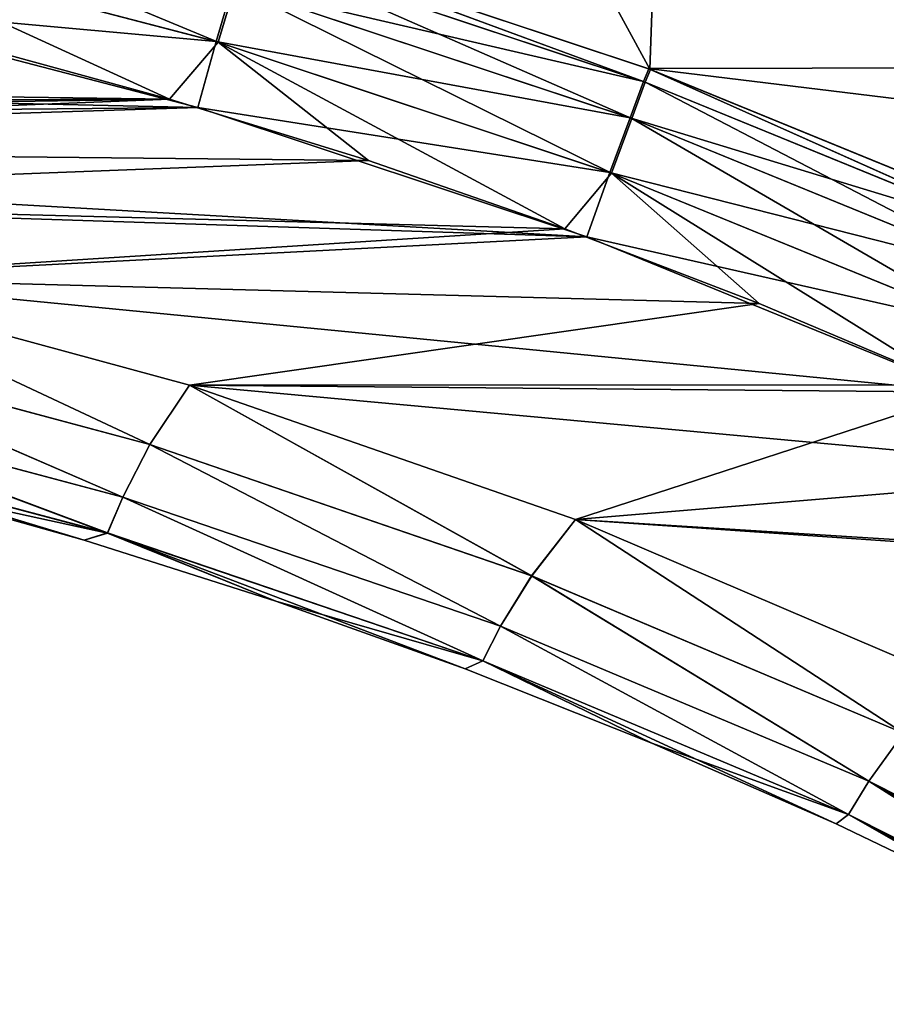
# Model space of a CAD drawing. Header units: millimetres. Extents: x -35.2 to 15.9, y -21 to 21.
# Tile 50 of 57: x 4.4 to 6.8, y 14 to 16.8. Entities that reach past the tile are written whole.
import ezdxf

# ---------------------------------------------------------------- set-up
doc = ezdxf.new("R2010")
doc.units = ezdxf.units.MM
doc.header["$LTSCALE"] = 65.185185
for name, color, linetype in [('1', 7, 'CONTINUOUS'), ('149', 7, 'CONTINUOUS'), ('150', 7, 'CONTINUOUS'), ('2', 7, 'CONTINUOUS'), ('23', 7, 'CONTINUOUS'), ('27', 7, 'CONTINUOUS'), ('4', 7, 'CONTINUOUS'), ('75', 7, 'CONTINUOUS'), ('81', 7, 'CONTINUOUS'), ('9', 7, 'CONTINUOUS')]:
    doc.layers.add(name, color=color, linetype=linetype)

msp = doc.modelspace()

# ---------------------------------------------------------------- linework, layer by layer
at = {"layer": '1', "linetype": 'Continuous'}
for points in [[(4.2624, 16.7149), (-4.3686, 16.6877), (4.8245, 16.5614), (4.2624, 16.7149)], [(-4.3686, 16.6877), (-4.9276, 16.5311), (4.8245, 16.5614), (-4.3686, 16.6877)], [(4.8245, 16.5614), (-4.9276, 16.5311), (0.3795, 16.4955), (4.8245, 16.5614)], [(1.5195, 16.4298), (4.8245, 16.5614), (0.3795, 16.4955), (1.5195, 16.4298)], [(5.38, 16.3896), (4.8245, 16.5614), (1.5195, 16.4298), (5.38, 16.3896)], [(2.6557, 16.2847), (5.38, 16.3896), (1.5195, 16.4298), (2.6557, 16.2847)], [(5.9281, 16.1994), (5.38, 16.3896), (2.6557, 16.2847), (5.9281, 16.1994)], [(3.776, 16.0621), (5.9281, 16.1994), (2.6557, 16.2847), (3.776, 16.0621)], [(6.4709, 15.9902), (5.9281, 16.1994), (3.776, 16.0621), (6.4709, 15.9902)], [(4.8801, 15.7616), (6.4709, 15.9902), (3.776, 16.0621), (4.8801, 15.7616)], [(7.0068, 15.7627), (6.4709, 15.9902), (4.8801, 15.7616), (7.0068, 15.7627)], [(7.5342, 15.5176), (7.0068, 15.7627), (4.8801, 15.7616), (7.5342, 15.5176)], [(5.9584, 15.3866), (7.5342, 15.5176), (4.8801, 15.7616), (5.9584, 15.3866)], [(8.0514, 15.2557), (7.5342, 15.5176), (5.9584, 15.3866), (8.0514, 15.2557)], [(7.0062, 14.9385), (8.0514, 15.2557), (5.9584, 15.3866), (7.0062, 14.9385)]]:
    msp.add_3dface(points, dxfattribs=at)
at = {"layer": '149', "linetype": 'Continuous'}
for points in [[(3.776, 16.0621, -7), (4.7689, 15.5958, -6.9619), (3.6797, 15.8881, -6.9619), (3.776, 16.0621, -7)], [(3.776, 16.0621, -7), (4.8801, 15.7616, -7), (4.7689, 15.5958, -6.9619), (3.776, 16.0621, -7)], [(4.6933, 15.4491, -6.8534), (3.6154, 15.7363, -6.8534), (3.6797, 15.8881, -6.9619), (4.6933, 15.4491, -6.8534)], [(4.7689, 15.5958, -6.9619), (4.6933, 15.4491, -6.8534), (3.6797, 15.8881, -6.9619), (4.7689, 15.5958, -6.9619)], [(4.8801, 15.7616, -7), (5.8354, 15.2289, -6.9619), (4.7689, 15.5958, -6.9619), (4.8801, 15.7616, -7)], [(4.8801, 15.7616, -7), (5.9584, 15.3866, -7), (5.8354, 15.2289, -6.9619), (4.8801, 15.7616, -7)], [(4.6508, 15.3488, -6.691), (3.5803, 15.6332, -6.691), (3.6154, 15.7363, -6.8534), (4.6508, 15.3488, -6.691)], [(4.6933, 15.4491, -6.8534), (4.6508, 15.3488, -6.691), (3.6154, 15.7363, -6.8534), (4.6933, 15.4491, -6.8534)], [(4.6508, 15.3488, -6.691), (4.0445, 15.4804, -6.5), (3.5803, 15.6332, -6.691), (4.6508, 15.3488, -6.691)], [(5.7488, 15.0882, -6.8534), (4.6933, 15.4491, -6.8534), (4.7689, 15.5958, -6.9619), (5.7488, 15.0882, -6.8534)], [(5.8354, 15.2289, -6.9619), (5.7488, 15.0882, -6.8534), (4.7689, 15.5958, -6.9619), (5.8354, 15.2289, -6.9619)], [(4.5855, 15.3288, -6.5), (4.0445, 15.4804, -6.5), (4.6508, 15.3488, -6.691), (4.5855, 15.3288, -6.5)], [(5.6991, 14.9912, -6.691), (4.6508, 15.3488, -6.691), (4.6933, 15.4491, -6.8534), (5.6991, 14.9912, -6.691)], [(5.7488, 15.0882, -6.8534), (5.6991, 14.9912, -6.691), (4.6933, 15.4491, -6.8534), (5.7488, 15.0882, -6.8534)], [(5.9584, 15.3866, -7), (6.874, 14.7892, -6.9619), (5.8354, 15.2289, -6.9619), (5.9584, 15.3866, -7)], [(5.9584, 15.3866, -7), (7.0062, 14.9385, -7), (6.874, 14.7892, -6.9619), (5.9584, 15.3866, -7)], [(5.1208, 15.1584, -6.5), (4.5855, 15.3288, -6.5), (4.6508, 15.3488, -6.691), (5.1208, 15.1584, -6.5)], [(5.6991, 14.9912, -6.691), (5.1208, 15.1584, -6.5), (4.6508, 15.3488, -6.691), (5.6991, 14.9912, -6.691)], [(6.7769, 14.6553, -6.8534), (5.7488, 15.0882, -6.8534), (5.8354, 15.2289, -6.9619), (6.7769, 14.6553, -6.8534)], [(6.874, 14.7892, -6.9619), (6.7769, 14.6553, -6.8534), (5.8354, 15.2289, -6.9619), (6.874, 14.7892, -6.9619)], [(5.6497, 14.9693, -6.5), (5.1208, 15.1584, -6.5), (5.6991, 14.9912, -6.691), (5.6497, 14.9693, -6.5)], [(6.7201, 14.5621, -6.691), (5.6991, 14.9912, -6.691), (5.7488, 15.0882, -6.8534), (6.7201, 14.5621, -6.691)], [(6.7769, 14.6553, -6.8534), (6.7201, 14.5621, -6.691), (5.7488, 15.0882, -6.8534), (6.7769, 14.6553, -6.8534)], [(6.1716, 14.7618, -6.5), (5.6497, 14.9693, -6.5), (5.6991, 14.9912, -6.691), (6.1716, 14.7618, -6.5)], [(6.7201, 14.5621, -6.691), (6.1716, 14.7618, -6.5), (5.6991, 14.9912, -6.691), (6.7201, 14.5621, -6.691)], [(7.7712, 14.1533, -6.8536), (6.7769, 14.6553, -6.8534), (6.874, 14.7892, -6.9619), (7.7712, 14.1533, -6.8536)], [(6.6857, 14.5362, -6.5), (6.1716, 14.7618, -6.5), (6.7201, 14.5621, -6.691), (6.6857, 14.5362, -6.5)], [(7.7087, 14.0638, -6.691), (6.7201, 14.5621, -6.691), (6.7769, 14.6553, -6.8534), (7.7087, 14.0638, -6.691)], [(7.7712, 14.1533, -6.8536), (7.7427, 14.1143, -6.798), (6.7769, 14.6553, -6.8534), (7.7712, 14.1533, -6.8536)], [(7.7427, 14.1143, -6.798), (7.7087, 14.0638, -6.691), (6.7769, 14.6553, -6.8534), (7.7427, 14.1143, -6.798)], [(7.1916, 14.2927, -6.5), (6.6857, 14.5362, -6.5), (6.7201, 14.5621, -6.691), (7.1916, 14.2927, -6.5)], [(7.7087, 14.0638, -6.691), (7.1916, 14.2927, -6.5), (6.7201, 14.5621, -6.691), (7.7087, 14.0638, -6.691)]]:
    msp.add_3dface(points, dxfattribs=at)
at = {"layer": '150', "linetype": 'Continuous'}
for points in [[(3.776, 16.0621), (3.6798, 15.8885, -0.0379), (4.7691, 15.5961, -0.0379), (3.776, 16.0621)], [(4.8801, 15.7616), (3.776, 16.0621), (4.7691, 15.5961, -0.0379), (4.8801, 15.7616)], [(3.6155, 15.7366, -0.1463), (4.6935, 15.4494, -0.1463), (3.6798, 15.8885, -0.0379), (3.6155, 15.7366, -0.1463)], [(3.6798, 15.8885, -0.0379), (4.6935, 15.4494, -0.1463), (4.7691, 15.5961, -0.0379), (3.6798, 15.8885, -0.0379)], [(4.8801, 15.7616), (4.7691, 15.5961, -0.0379), (5.8356, 15.2292, -0.0379), (4.8801, 15.7616)], [(5.9584, 15.3866), (4.8801, 15.7616), (5.8356, 15.2292, -0.0379), (5.9584, 15.3866)], [(3.5804, 15.6333, -0.3087), (4.6508, 15.3489, -0.3087), (3.6155, 15.7366, -0.1463), (3.5804, 15.6333, -0.3087)], [(3.6155, 15.7366, -0.1463), (4.6508, 15.3489, -0.3087), (4.6935, 15.4494, -0.1463), (3.6155, 15.7366, -0.1463)], [(4.0445, 15.4804, -0.5), (4.5855, 15.3288, -0.5), (3.5804, 15.6333, -0.3087), (4.0445, 15.4804, -0.5)], [(3.5804, 15.6333, -0.3087), (4.5855, 15.3288, -0.5), (4.6508, 15.3489, -0.3087), (3.5804, 15.6333, -0.3087)], [(4.6935, 15.4494, -0.1463), (5.749, 15.0885, -0.1463), (4.7691, 15.5961, -0.0379), (4.6935, 15.4494, -0.1463)], [(4.7691, 15.5961, -0.0379), (5.749, 15.0885, -0.1463), (5.8356, 15.2292, -0.0379), (4.7691, 15.5961, -0.0379)], [(4.6508, 15.3489, -0.3087), (5.6991, 14.9913, -0.3087), (4.6935, 15.4494, -0.1463), (4.6508, 15.3489, -0.3087)], [(4.6935, 15.4494, -0.1463), (5.6991, 14.9913, -0.3087), (5.749, 15.0885, -0.1463), (4.6935, 15.4494, -0.1463)], [(5.9584, 15.3866), (5.8356, 15.2292, -0.0379), (6.8742, 14.7895, -0.0379), (5.9584, 15.3866)], [(7.0062, 14.9385), (5.9584, 15.3866), (6.8742, 14.7895, -0.0379), (7.0062, 14.9385)], [(4.5855, 15.3288, -0.5), (5.1208, 15.1584, -0.5), (4.6508, 15.3489, -0.3087), (4.5855, 15.3288, -0.5)], [(5.1208, 15.1584, -0.5), (5.6497, 14.9693, -0.5), (4.6508, 15.3489, -0.3087), (5.1208, 15.1584, -0.5)], [(4.6508, 15.3489, -0.3087), (5.6497, 14.9693, -0.5), (5.6991, 14.9913, -0.3087), (4.6508, 15.3489, -0.3087)], [(5.749, 15.0885, -0.1463), (6.7771, 14.6555, -0.1463), (5.8356, 15.2292, -0.0379), (5.749, 15.0885, -0.1463)], [(5.8356, 15.2292, -0.0379), (6.7771, 14.6555, -0.1463), (6.8742, 14.7895, -0.0379), (5.8356, 15.2292, -0.0379)], [(5.6991, 14.9913, -0.3087), (6.7202, 14.5622, -0.3087), (5.749, 15.0885, -0.1463), (5.6991, 14.9913, -0.3087)], [(5.749, 15.0885, -0.1463), (6.7202, 14.5622, -0.3087), (6.7771, 14.6555, -0.1463), (5.749, 15.0885, -0.1463)], [(5.6497, 14.9693, -0.5), (6.1716, 14.7618, -0.5), (5.6991, 14.9913, -0.3087), (5.6497, 14.9693, -0.5)], [(6.1716, 14.7618, -0.5), (6.6857, 14.5362, -0.5), (5.6991, 14.9913, -0.3087), (6.1716, 14.7618, -0.5)], [(5.6991, 14.9913, -0.3087), (6.6857, 14.5362, -0.5), (6.7202, 14.5622, -0.3087), (5.6991, 14.9913, -0.3087)], [(6.7771, 14.6555, -0.1463), (7.7714, 14.1535, -0.1462), (6.8742, 14.7895, -0.0379), (6.7771, 14.6555, -0.1463)], [(6.7202, 14.5622, -0.3087), (7.7088, 14.064, -0.3086), (6.7771, 14.6555, -0.1463), (6.7202, 14.5622, -0.3087)], [(7.7088, 14.064, -0.3086), (7.7427, 14.1143, -0.202), (6.7771, 14.6555, -0.1463), (7.7088, 14.064, -0.3086)], [(7.7427, 14.1143, -0.202), (7.7714, 14.1535, -0.1462), (6.7771, 14.6555, -0.1463), (7.7427, 14.1143, -0.202)], [(6.6857, 14.5362, -0.5), (7.1916, 14.2927, -0.5), (6.7202, 14.5622, -0.3087), (6.6857, 14.5362, -0.5)], [(7.1916, 14.2927, -0.5), (7.6885, 14.0317, -0.5), (6.7202, 14.5622, -0.3087), (7.1916, 14.2927, -0.5)], [(7.6885, 14.0317, -0.5), (7.7019, 14.0532, -0.3429), (6.7202, 14.5622, -0.3087), (7.6885, 14.0317, -0.5)], [(7.7019, 14.0532, -0.3429), (7.7088, 14.064, -0.3086), (6.7202, 14.5622, -0.3087), (7.7019, 14.0532, -0.3429)]]:
    msp.add_3dface(points, dxfattribs=at)
at = {"layer": '2', "linetype": 'Continuous'}
for points in [[(3.7915, 16.8281, -7), (4.9029, 16.5384, -7), (-4.1627, 16.7402, -7), (3.7915, 16.8281, -7)], [(-4.1627, 16.7402, -7), (4.9029, 16.5384, -7), (0.3795, 16.4955, -7), (-4.1627, 16.7402, -7)], [(0.3795, 16.4955, -7), (4.9029, 16.5384, -7), (1.5195, 16.4298, -7), (0.3795, 16.4955, -7)], [(5.9895, 16.1767, -7), (1.5195, 16.4298, -7), (4.9029, 16.5384, -7), (5.9895, 16.1767, -7)], [(1.5195, 16.4298, -7), (5.9895, 16.1767, -7), (2.6557, 16.2847, -7), (1.5195, 16.4298, -7)], [(2.6557, 16.2847, -7), (5.9895, 16.1767, -7), (3.776, 16.0621, -7), (2.6557, 16.2847, -7)], [(5.9895, 16.1767, -7), (7.0516, 15.7427, -7), (3.776, 16.0621, -7), (5.9895, 16.1767, -7)], [(3.776, 16.0621, -7), (7.0516, 15.7427, -7), (4.8801, 15.7616, -7), (3.776, 16.0621, -7)], [(4.8801, 15.7616, -7), (7.0516, 15.7427, -7), (5.9584, 15.3866, -7), (4.8801, 15.7616, -7)], [(7.0516, 15.7427, -7), (8.0803, 15.2404, -7), (5.9584, 15.3866, -7), (7.0516, 15.7427, -7)], [(5.9584, 15.3866, -7), (8.0803, 15.2404, -7), (7.0062, 14.9385, -7), (5.9584, 15.3866, -7)]]:
    msp.add_3dface(points, dxfattribs=at)
at = {"layer": '23', "linetype": 'Continuous'}
for points in [[(5.0489, 17.0167, -2.75), (6.1652, 16.6448, -2.75), (5.0957, 18.6106, -2.75), (5.0489, 17.0167, -2.75)], [(5.0957, 18.6106, -2.75), (6.1652, 16.6448, -2.75), (6.216, 18.0512, -2.75), (5.0957, 18.6106, -2.75)], [(6.1652, 16.6448, -2.75), (7.257, 16.1986, -2.75), (6.216, 18.0512, -2.75), (6.1652, 16.6448, -2.75)], [(6.216, 18.0512, -2.75), (7.257, 16.1986, -2.75), (7.2977, 17.4256, -2.75), (6.216, 18.0512, -2.75)]]:
    msp.add_3dface(points, dxfattribs=at)
at = {"layer": '27', "linetype": 'Continuous'}
for points in [[(6.1601, 16.6467, -4.05), (5.0422, 17.0186, -4.05), (8.4562, 16.652, -4.05), (6.1601, 16.6467, -4.05)], [(8.4562, 16.652, -4.05), (5.0422, 17.0186, -4.05), (7.9646, 16.9951, -4.05), (8.4562, 16.652, -4.05)], [(8.9186, 16.3109, -4.05), (6.1601, 16.6467, -4.05), (8.4562, 16.652, -4.05), (8.9186, 16.3109, -4.05)], [(7.2531, 16.2003, -4.05), (6.1601, 16.6467, -4.05), (8.9186, 16.3109, -4.05), (7.2531, 16.2003, -4.05)]]:
    msp.add_3dface(points, dxfattribs=at)
at = {"layer": '4', "linetype": 'Continuous'}
for points in [[(6.1601, 16.6467, -4.05), (5.0433, 17.0184, -6.5), (5.0422, 17.0186, -4.05), (6.1601, 16.6467, -4.05)], [(6.1628, 16.6458, -6.5), (5.0433, 17.0184, -6.5), (6.1601, 16.6467, -4.05), (6.1628, 16.6458, -6.5)], [(5.0489, 17.0167, -2.75), (5.0494, 17.0166, -0.5), (6.1652, 16.6448, -2.75), (5.0489, 17.0167, -2.75)], [(5.0494, 17.0166, -0.5), (6.1675, 16.644, -0.5), (6.1652, 16.6448, -2.75), (5.0494, 17.0166, -0.5)], [(7.2531, 16.2003, -4.05), (6.1628, 16.6458, -6.5), (6.1601, 16.6467, -4.05), (7.2531, 16.2003, -4.05)], [(7.2544, 16.1999, -6.5), (6.1628, 16.6458, -6.5), (7.2531, 16.2003, -4.05), (7.2544, 16.1999, -6.5)], [(6.1652, 16.6448, -2.75), (6.1675, 16.644, -0.5), (7.257, 16.1986, -2.75), (6.1652, 16.6448, -2.75)], [(6.1675, 16.644, -0.5), (7.2579, 16.1983, -0.5), (7.257, 16.1986, -2.75), (6.1675, 16.644, -0.5)]]:
    msp.add_3dface(points, dxfattribs=at)
at = {"layer": '75', "linetype": 'Continuous'}
for points in [[(3.8399, 17.013, -0.0379), (4.9603, 16.7208, -0.0379), (3.8757, 17.1715, -0.1463), (3.8399, 17.013, -0.0379)], [(3.8757, 17.1715, -0.1463), (4.9603, 16.7208, -0.0379), (5.0065, 16.8765, -0.1463), (3.8757, 17.1715, -0.1463)], [(4.2624, 16.7149), (4.8245, 16.5614), (3.8399, 17.013, -0.0379), (4.2624, 16.7149)], [(3.8399, 17.013, -0.0379), (4.8245, 16.5614), (4.9603, 16.7208, -0.0379), (3.8399, 17.013, -0.0379)], [(5.0494, 17.0166, -0.5), (5.0373, 16.9805, -0.3087), (6.1529, 16.6089, -0.3087), (5.0494, 17.0166, -0.5)], [(6.1675, 16.644, -0.5), (5.0494, 17.0166, -0.5), (6.1529, 16.6089, -0.3087), (6.1675, 16.644, -0.5)], [(5.0065, 16.8765, -0.1463), (6.1152, 16.5071, -0.1463), (5.0373, 16.9805, -0.3087), (5.0065, 16.8765, -0.1463)], [(5.0373, 16.9805, -0.3087), (6.1152, 16.5071, -0.1463), (6.1529, 16.6089, -0.3087), (5.0373, 16.9805, -0.3087)], [(4.9603, 16.7208, -0.0379), (6.0588, 16.3548, -0.0379), (5.0065, 16.8765, -0.1463), (4.9603, 16.7208, -0.0379)], [(5.0065, 16.8765, -0.1463), (6.0588, 16.3548, -0.0379), (6.1152, 16.5071, -0.1463), (5.0065, 16.8765, -0.1463)], [(4.8245, 16.5614), (5.38, 16.3896), (4.9603, 16.7208, -0.0379), (4.8245, 16.5614)], [(5.38, 16.3896), (5.9281, 16.1994), (4.9603, 16.7208, -0.0379), (5.38, 16.3896)], [(4.9603, 16.7208, -0.0379), (5.9281, 16.1994), (6.0588, 16.3548, -0.0379), (4.9603, 16.7208, -0.0379)], [(6.1675, 16.644, -0.5), (6.1529, 16.6089, -0.3087), (7.2413, 16.164, -0.3087), (6.1675, 16.644, -0.5)], [(7.2579, 16.1983, -0.5), (6.1675, 16.644, -0.5), (7.2413, 16.164, -0.3087), (7.2579, 16.1983, -0.5)], [(6.1152, 16.5071, -0.1463), (7.197, 16.065, -0.1463), (6.1529, 16.6089, -0.3087), (6.1152, 16.5071, -0.1463)], [(6.1529, 16.6089, -0.3087), (7.197, 16.065, -0.1463), (7.2413, 16.164, -0.3087), (6.1529, 16.6089, -0.3087)], [(6.0588, 16.3548, -0.0379), (7.1306, 15.9168, -0.0379), (6.1152, 16.5071, -0.1463), (6.0588, 16.3548, -0.0379)], [(6.1152, 16.5071, -0.1463), (7.1306, 15.9168, -0.0379), (7.197, 16.065, -0.1463), (6.1152, 16.5071, -0.1463)], [(5.9281, 16.1994), (6.4709, 15.9902), (6.0588, 16.3548, -0.0379), (5.9281, 16.1994)], [(6.4709, 15.9902), (7.0068, 15.7627), (6.0588, 16.3548, -0.0379), (6.4709, 15.9902)], [(6.0588, 16.3548, -0.0379), (7.0068, 15.7627), (7.1306, 15.9168, -0.0379), (6.0588, 16.3548, -0.0379)]]:
    msp.add_3dface(points, dxfattribs=at)
at = {"layer": '81', "linetype": 'Continuous'}
for points in [[(4.9543, 16.7225, -6.9621), (3.7915, 16.8281, -7), (3.8326, 17.0147, -6.9621), (4.9543, 16.7225, -6.9621)], [(4.9543, 16.7225, -6.9621), (3.8326, 17.0147, -6.9621), (5.0004, 16.8783, -6.8537), (4.9543, 16.7225, -6.9621)], [(5.0433, 17.0184, -6.5), (6.1481, 16.6106, -6.6913), (5.0313, 16.9823, -6.6913), (5.0433, 17.0184, -6.5)], [(5.0433, 17.0184, -6.5), (6.1628, 16.6458, -6.5), (6.1481, 16.6106, -6.6913), (5.0433, 17.0184, -6.5)], [(6.1481, 16.6106, -6.6913), (5.0004, 16.8783, -6.8537), (5.0313, 16.9823, -6.6913), (6.1481, 16.6106, -6.6913)], [(6.1105, 16.5089, -6.8537), (4.9543, 16.7225, -6.9621), (5.0004, 16.8783, -6.8537), (6.1105, 16.5089, -6.8537)], [(6.1105, 16.5089, -6.8537), (5.0004, 16.8783, -6.8537), (6.1481, 16.6106, -6.6913), (6.1105, 16.5089, -6.8537)], [(4.9029, 16.5384, -7), (3.7915, 16.8281, -7), (4.9543, 16.7225, -6.9621), (4.9029, 16.5384, -7)], [(6.0541, 16.3565, -6.9621), (4.9029, 16.5384, -7), (4.9543, 16.7225, -6.9621), (6.0541, 16.3565, -6.9621)], [(6.0541, 16.3565, -6.9621), (4.9543, 16.7225, -6.9621), (6.1105, 16.5089, -6.8537), (6.0541, 16.3565, -6.9621)], [(6.1628, 16.6458, -6.5), (7.2379, 16.1656, -6.6913), (6.1481, 16.6106, -6.6913), (6.1628, 16.6458, -6.5)], [(6.1628, 16.6458, -6.5), (7.2544, 16.1999, -6.5), (7.2379, 16.1656, -6.6913), (6.1628, 16.6458, -6.5)], [(7.2379, 16.1656, -6.6913), (6.1105, 16.5089, -6.8537), (6.1481, 16.6106, -6.6913), (7.2379, 16.1656, -6.6913)], [(5.9895, 16.1767, -7), (4.9029, 16.5384, -7), (6.0541, 16.3565, -6.9621), (5.9895, 16.1767, -7)], [(7.1935, 16.0665, -6.8537), (6.0541, 16.3565, -6.9621), (6.1105, 16.5089, -6.8537), (7.1935, 16.0665, -6.8537)], [(7.1935, 16.0665, -6.8537), (6.1105, 16.5089, -6.8537), (7.2379, 16.1656, -6.6913), (7.1935, 16.0665, -6.8537)], [(7.1271, 15.9183, -6.9621), (5.9895, 16.1767, -7), (6.0541, 16.3565, -6.9621), (7.1271, 15.9183, -6.9621)], [(7.1271, 15.9183, -6.9621), (6.0541, 16.3565, -6.9621), (7.1935, 16.0665, -6.8537), (7.1271, 15.9183, -6.9621)], [(7.0516, 15.7427, -7), (5.9895, 16.1767, -7), (7.1271, 15.9183, -6.9621), (7.0516, 15.7427, -7)]]:
    msp.add_3dface(points, dxfattribs=at)
at = {"layer": '9', "linetype": 'Continuous'}
for points in [[(4.0445, 15.4804, -6.5), (4.5855, 15.3288, -6.5), (4.0445, 15.4804, -0.5), (4.0445, 15.4804, -6.5)], [(4.0445, 15.4804, -0.5), (4.5855, 15.3288, -6.5), (4.5855, 15.3288, -0.5), (4.0445, 15.4804, -0.5)], [(4.5855, 15.3288, -6.5), (5.1208, 15.1584, -6.5), (4.5855, 15.3288, -0.5), (4.5855, 15.3288, -6.5)], [(4.5855, 15.3288, -0.5), (5.1208, 15.1584, -6.5), (5.1208, 15.1584, -0.5), (4.5855, 15.3288, -0.5)], [(5.1208, 15.1584, -6.5), (5.6497, 14.9693, -6.5), (5.1208, 15.1584, -0.5), (5.1208, 15.1584, -6.5)], [(5.1208, 15.1584, -0.5), (5.6497, 14.9693, -6.5), (5.6497, 14.9693, -0.5), (5.1208, 15.1584, -0.5)], [(5.6497, 14.9693, -6.5), (6.1716, 14.7618, -6.5), (5.6497, 14.9693, -0.5), (5.6497, 14.9693, -6.5)], [(5.6497, 14.9693, -0.5), (6.1716, 14.7618, -6.5), (6.1716, 14.7618, -0.5), (5.6497, 14.9693, -0.5)], [(6.1716, 14.7618, -6.5), (6.6857, 14.5362, -6.5), (6.1716, 14.7618, -0.5), (6.1716, 14.7618, -6.5)], [(6.1716, 14.7618, -0.5), (6.6857, 14.5362, -6.5), (6.6857, 14.5362, -0.5), (6.1716, 14.7618, -0.5)], [(6.6857, 14.5362, -6.5), (7.1916, 14.2927, -6.5), (6.6857, 14.5362, -0.5), (6.6857, 14.5362, -6.5)], [(6.6857, 14.5362, -0.5), (7.1916, 14.2927, -6.5), (7.1916, 14.2927, -0.5), (6.6857, 14.5362, -0.5)]]:
    msp.add_3dface(points, dxfattribs=at)

doc.saveas('drawing.dxf')
